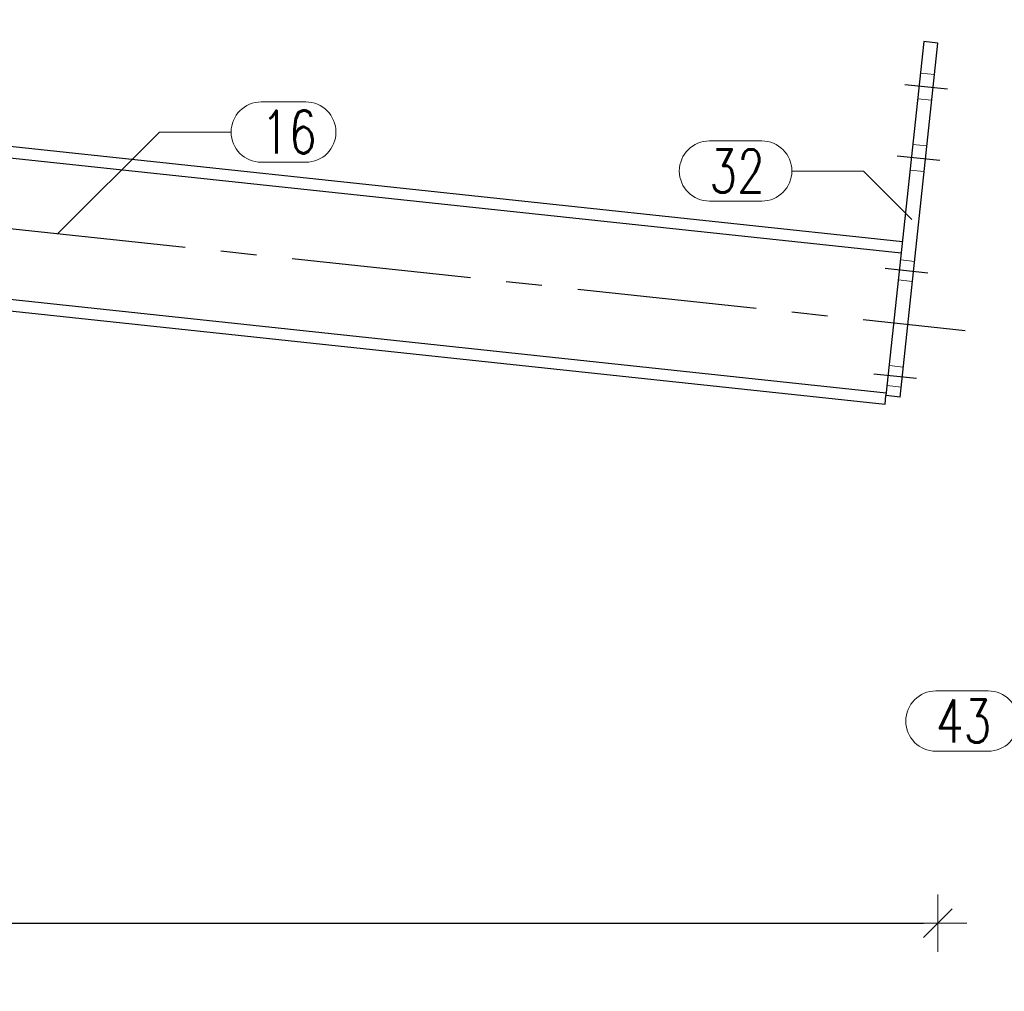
# Model space of a CAD drawing. Header units: millimetres. Extents: x 3515 to 4528, y 13642 to 14292.
# Tile 89 of 96: x 4391 to 4460, y 14154 to 14221. Entities that reach past the tile are written whole.
import ezdxf

# ---------------------------------------------------------------- set-up
doc = ezdxf.new("R2010")
doc.units = ezdxf.units.MM
doc.header["$LTSCALE"] = 10
doc.linetypes.add('HIDDEN', pattern=[0.375, 0.25, -0.125])
doc.linetypes.add('MITTE', pattern=[2, 1.25, -0.25, 0.25, -0.25])
doc.layers.get('Defpoints').update_dxf_attribs({"color": 1})
for name, color, linetype, lineweight in [('PS_DIM', 4, 'Continuous', 13), ('PS_Hidden', 2, 'HIDDEN', 9), ('PS_Pos', 1, 'Continuous', 15), ('PS_SOLID', 7, 'Continuous', 30)]:
    doc.layers.add(name, color=color, linetype=linetype, lineweight=lineweight)
doc.layers.add('PS_MID', color=5, linetype='MITTE')
doc.layers.add('PS_SHAPE', color=3, linetype='Continuous')
doc.styles.add('simplex', font='simplex.shx', dxfattribs={"width": 0.75})
doc.dimstyles.new('1_10_PRZ', dxfattribs={"dimtxt": 2, "dimasz": 1, "dimexe": 2, "dimexo": 5, "dimgap": 1, "dimtad": 1, "dimdec": 0, "dimlfac": 10, "dimtxsty": 'simplex', "dimblk": 'dimznak', "dimcen": 2, "dimse1": 1, "dimse2": 1, "dimclrt": 3, "dimadec": 1, "dimazin": 0, "dimtfac": 1, "dimtdec": 0, "dimtix": 1, "dimtmove": 2, "dimatfit": 3, "dimldrblk": 'dim-grot', "dimfxl": 1, "dimarcsym": 0})

# ---------------------------------------------------------------- blocks, each defined once
blk = doc.blocks.new('dimznak')
at = {"color": 0}
for points in [[(0, 2), (0, -2)], [(-2, 0), (2, 0)]]:
    blk.add_lwpolyline(points, dxfattribs=at)
at = {"color": 2}
blk.add_lwpolyline([(1, 1), (-1, -1)], dxfattribs=at)
blk = doc.blocks.new('*D217')
at = {"layer": 'Defpoints', "color": 0, "transparency": 16777216}
for p in [(4336.29, 14221.416), (4336.29, 14206.935), (4341.091, 14197.893), (4451.567, 14194.631), (4336.29, 14104.599)]:
    blk.add_point(p, dxfattribs=at)
at = {"layer": 'PS_DIM', "color": 0, "lineweight": -2, "transparency": 16777216}
blk.add_arc((4336.29, 14206.935), 10.237, 275.59914, 348.30885, dxfattribs=at)
for p, rotation in [((4346.469, 14205.848), 81.10842589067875), ((4336.29, 14196.698), 182.7995713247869)]:
    blk.add_blockref('dimznak', p, dxfattribs=dict(at, rotation=rotation))
at = {"layer": 'PS_DIM', "color": 3, "transparency": 16777216, "insert": (4341.67, 14200.951), "char_height": 2, "attachment_point": 5, "rotation": 41.954, "style": 'simplex'}
blk.add_mtext('83,9°', dxfattribs=at)
blk = doc.blocks.new('dim-grot')
blk.add_hatch(color=256).paths.add_polyline_path([(0, 0), (-2, 0.5), (-2, -0.5)])
blk.add_lwpolyline([(0, 0), (-2, 0.5), (-2, -0.5), (0, 0)])
blk = doc.blocks.new('*D236')
at = {"layer": 'Defpoints', "color": 0, "transparency": 16777216}
for p in [(4455.257, 14219.782), (4312.29, 14197.005), (4455.257, 14158.467)]:
    blk.add_point(p, dxfattribs=at)
at = {"layer": 'PS_DIM', "color": 0, "lineweight": -2, "transparency": 16777216}
blk.add_line((4313.29, 14158.467), (4454.257, 14158.467), dxfattribs=at)
at = {"layer": 'PS_DIM', "color": 0, "lineweight": -2, "transparency": 16777216, "rotation": 180}
blk.add_blockref('dimznak', (4312.29, 14158.467), dxfattribs=at)
at = {"layer": 'PS_DIM', "color": 0, "lineweight": -2, "transparency": 16777216}
blk.add_blockref('dimznak', (4455.257, 14158.467), dxfattribs=at)
at = {"layer": 'PS_DIM', "color": 3, "transparency": 16777216, "insert": (4383.773, 14160.467), "char_height": 2, "attachment_point": 5, "style": 'simplex'}
blk.add_mtext('1430', dxfattribs=at)
blk = doc.blocks.new('*X489')
at = {"layer": 'PS_Hidden', "color": 2, "linetype": 'HIDDEN'}
for p, q in [((4455.023, 14217.595), (4454.029, 14217.701)), ((4454.832, 14215.805), (4453.838, 14215.911)), ((4454.492, 14212.623), (4453.498, 14212.729)), ((4454.301, 14210.833), (4453.307, 14210.939)), ((4452.638, 14204.674), (4453.633, 14204.568)), ((4452.49, 14203.282), (4453.484, 14203.176)), ((4451.853, 14197.316), (4452.848, 14197.21)), ((4451.705, 14195.924), (4452.699, 14195.818))]:
    blk.add_line(p, q, dxfattribs=at)
at = {"layer": 'PS_MID', "color": 5, "linetype": 'MITTE'}
for p, q in [((4452.939, 14216.912), (4455.922, 14216.594)), ((4452.939, 14216.912), (4455.922, 14216.594)), ((4452.939, 14216.912), (4455.922, 14216.594)), ((4452.939, 14216.912), (4455.922, 14216.594)), ((4330.714, 14213.262), (4457.143, 14199.769)), ((4452.408, 14211.94), (4455.391, 14211.622)), ((4452.408, 14211.94), (4455.391, 14211.622)), ((4452.408, 14211.94), (4455.391, 14211.622)), ((4452.408, 14211.94), (4455.391, 14211.622)), ((4454.553, 14203.766), (4451.57, 14204.084)), ((4454.553, 14203.766), (4451.57, 14204.084)), ((4453.768, 14196.408), (4450.785, 14196.726)), ((4453.768, 14196.408), (4450.785, 14196.726))]:
    blk.add_line(p, q, dxfattribs=at)
at = {"layer": 'PS_SOLID', "color": 7, "linetype": 'Continuous'}
for p, q in [((4454.262, 14219.888), (4451.63, 14195.228)), ((4452.625, 14195.122), (4455.257, 14219.782)), ((4455.257, 14219.782), (4454.262, 14219.888)), ((4336.29, 14218.399), (4452.776, 14205.967)), ((4336.29, 14217.595), (4452.692, 14205.172)), ((4336.29, 14207.739), (4451.652, 14195.427)), ((4336.29, 14206.935), (4451.567, 14194.631)), ((4451.567, 14194.631), (4451.63, 14195.228)), ((4452.625, 14195.122), (4451.63, 14195.228))]:
    blk.add_line(p, q, dxfattribs=at)
blk = doc.blocks.new('*X499')
at = {"color": 1}
for p, q in [((4408.099, 14215.686), (4411.207, 14215.686)), ((4393.928, 14206.515), (4400.999, 14213.586)), ((4400.999, 14213.586), (4405.999, 14213.586)), ((4408.099, 14211.486), (4411.207, 14211.486))]:
    blk.add_line(p, q, dxfattribs=at)
for centre, start, end in [((4408.099, 14213.586), 90, 270), ((4411.207, 14213.586), 270, 90)]:
    blk.add_arc(centre, 2.1, start, end, dxfattribs=at)
at = {"color": 2, "style": 'simplex', "width": 0.75}
blk.add_text('16', height=3, dxfattribs=at).set_placement((4408.099, 14212.086))
blk = doc.blocks.new('*X500')
at = {"color": 1}
for p, q in [((4439.333, 14212.974), (4442.976, 14212.974)), ((4445.076, 14210.874), (4450.076, 14210.874)), ((4453.443, 14207.505), (4450.076, 14210.874)), ((4439.333, 14208.774), (4442.976, 14208.774))]:
    blk.add_line(p, q, dxfattribs=at)
for centre, start, end in [((4439.333, 14210.874), 90, 270), ((4442.976, 14210.874), 270, 90)]:
    blk.add_arc(centre, 2.1, start, end, dxfattribs=at)
at = {"color": 2, "style": 'simplex', "width": 0.75}
blk.add_text('32', height=3, dxfattribs=at).set_placement((4439.333, 14209.374))
blk = doc.blocks.new('*X511')
at = {"color": 1}
for p, q in [((4455.114, 14174.646), (4458.757, 14174.646)), ((4460.857, 14172.546), (4465.857, 14172.546)), ((4469.584, 14169.499), (4465.857, 14172.546)), ((4455.114, 14170.446), (4458.757, 14170.446))]:
    blk.add_line(p, q, dxfattribs=at)
for centre, start, end in [((4455.114, 14172.546), 90, 270), ((4458.757, 14172.546), 270, 90)]:
    blk.add_arc(centre, 2.1, start, end, dxfattribs=at)
at = {"color": 2, "style": 'simplex', "width": 0.75}
blk.add_text('43', height=3, dxfattribs=at).set_placement((4455.114, 14171.046))

msp = doc.modelspace()

# ---------------------------------------------------------------- block references
at = {"layer": 'PS_Pos'}
for name in ['*X499', '*X500', '*X511']:
    msp.add_blockref(name, (0, 0), dxfattribs=at)
at = {"layer": 'PS_SHAPE', "color": 3}
msp.add_blockref('*X489', (0, 0), dxfattribs=at)

# ---------------------------------------------------------------- dimensions: what is measured, and where the dimension line sits
at = {"layer": 'PS_DIM'}
dim = msp.add_angular_dim_2l(base=(4341.091, 14197.893), line1=((4336.29, 14206.935), (4451.567, 14194.631)), line2=((4336.29, 14104.599), (4336.29, 14221.416)), dimstyle='1_10_PRZ', dxfattribs=at)
dim.commit()
dim.dimension.update_dxf_attribs({"geometry": '*D217', "text_midpoint": (4341.67, 14200.951)})
dim = msp.add_linear_dim(base=(4455.257, 14158.467), p1=(4312.29, 14197.005), p2=(4455.257, 14219.782), dimstyle='1_10_PRZ', dxfattribs=at)
dim.commit()
dim.dimension.update_dxf_attribs({"geometry": '*D236', "text_midpoint": (4383.773, 14160.467)})

doc.saveas('drawing.dxf')
